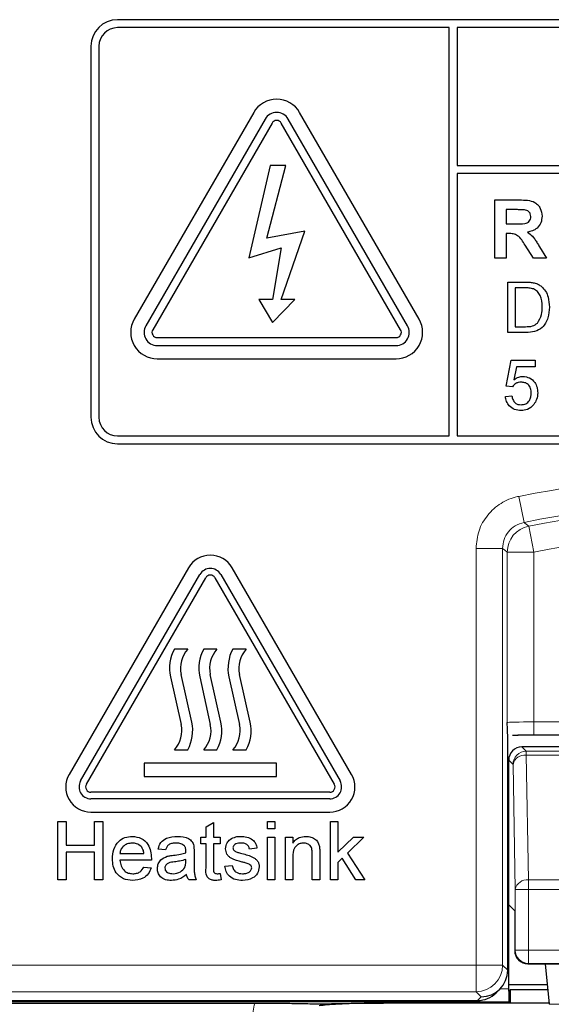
# Paper-space layout 'Blatt3' of a CAD drawing. Header units: millimetres. Extents: x 5 to 418, y 2 to 292.
# Tile 15 of 50: x 78.45 to 85.12, y 210.67 to 223.05. Entities that reach past the tile are written whole.
import ezdxf

# ---------------------------------------------------------------- set-up
doc = ezdxf.new("R2010")
doc.units = ezdxf.units.MM

psp = doc.layouts.new('Blatt3')

# ---------------------------------------------------------------- linework, layer by layer
at = {"color": 7, "linetype": 'Continuous', "lineweight": 25}
for p, q in [((96.3402, 223.0492), (79.6735, 223.0492)), ((83.8402, 222.9492), (79.6735, 222.9492)), ((83.8402, 217.8159), (83.8402, 222.9492)), ((83.9402, 222.9492), (83.9402, 221.2161)), ((96.3402, 222.9492), (83.9402, 222.9492)), ((79.3402, 222.7159), (79.3402, 218.0492)), ((79.4402, 222.7159), (79.4402, 218.0492)), ((81.3848, 221.8825), (79.8848, 219.2844)), ((83.4622, 219.2844), (81.9622, 221.8825)), ((81.5292, 221.7992), (80.0292, 219.2011)), ((83.3179, 219.2011), (81.8179, 221.7992)), ((81.6158, 221.7492), (80.1158, 219.1511)), ((83.2313, 219.1511), (81.7313, 221.7492)), ((81.5902, 221.2159), (81.323, 220.0561)), ((81.5481, 220.3012), (81.7886, 221.2159)), ((81.7886, 221.2159), (81.5902, 221.2159)), ((83.9402, 221.2161), (96.5735, 221.2161)), ((96.5735, 221.1161), (83.9402, 221.1161)), ((83.9402, 221.1161), (83.9402, 217.8159)), ((84.4154, 220.7825), (84.7232, 220.7825)), ((84.4154, 220.0492), (84.4154, 220.7825)), ((84.5564, 220.6603), (84.5564, 220.4817)), ((84.6763, 220.6603), (84.5564, 220.6603)), ((82.0282, 220.3912), (81.5481, 220.3012)), ((81.7313, 219.531), (82.0282, 220.3912)), ((84.5564, 220.4817), (84.67, 220.4817)), ((84.588, 220.3594), (84.5564, 220.3594)), ((84.5564, 220.3594), (84.5564, 220.0492)), ((81.323, 220.0561), (81.7313, 220.1812)), ((81.7313, 220.1812), (81.622, 219.531)), ((84.8993, 220.0492), (84.795, 220.2156)), ((84.9752, 220.1943), (85.0641, 220.0492)), ((84.5564, 220.0492), (84.4154, 220.0492)), ((85.0641, 220.0492), (84.8993, 220.0492)), ((84.5799, 219.1159), (84.5799, 219.7492)), ((84.5799, 219.7492), (84.7965, 219.7492)), ((84.6692, 219.6761), (84.6692, 219.1889)), ((84.7976, 219.6761), (84.6692, 219.6761)), ((81.622, 219.531), (81.4498, 219.531)), ((81.4498, 219.531), (81.622, 219.2409)), ((81.622, 219.2409), (81.9035, 219.531)), ((81.9035, 219.531), (81.7313, 219.531)), ((84.6692, 219.1889), (84.7998, 219.1889)), ((80.1735, 219.0511), (83.1735, 219.0511)), ((84.8068, 219.1159), (84.5799, 219.1159)), ((80.1735, 218.9511), (83.1735, 218.9511)), ((80.1735, 218.7844), (83.1735, 218.7844)), ((84.5556, 218.4419), (84.6205, 218.7667)), ((84.6205, 218.7667), (84.921, 218.7667)), ((84.6869, 218.6855), (84.6547, 218.5215)), ((84.921, 218.6855), (84.6869, 218.6855)), ((84.921, 218.7667), (84.921, 218.6855)), ((84.6368, 218.4338), (84.5556, 218.4419)), ((84.5474, 218.312), (84.6286, 218.3201)), ((79.6735, 217.8159), (83.8402, 217.8159)), ((83.9402, 217.8159), (96.3402, 217.8159)), ((79.6735, 217.7159), (96.3402, 217.7159)), ((80.5659, 216.1575), (79.0659, 213.5594)), ((79.2103, 213.4761), (80.7103, 216.0742)), ((80.9701, 216.0742), (82.4701, 213.4761)), ((82.6144, 213.5594), (81.1144, 216.1575)), ((79.2824, 213.4344), (80.7824, 216.0325)), ((80.8979, 216.0325), (82.3979, 213.4344)), ((80.5568, 215.1344), (80.3902, 215.1344)), ((80.9235, 215.1344), (80.7568, 215.1344)), ((81.2902, 215.1344), (81.1235, 215.1344)), ((80.34, 214.7861), (80.4735, 214.1864)), ((80.607, 214.2161), (80.4735, 214.8158)), ((80.7067, 214.7861), (80.8402, 214.1864)), ((80.9737, 214.2161), (80.8402, 214.8158)), ((81.0734, 214.7861), (81.2068, 214.1864)), ((81.3403, 214.2161), (81.2068, 214.8158)), ((84.5767, 211.0959), (84.5767, 214.0528)), ((84.6371, 214.0507), (84.7091, 214.0513)), ((91.1095, 214.0521), (84.9042, 214.0521)), ((80.3902, 213.8678), (80.5568, 213.8678)), ((80.7568, 213.8678), (80.9235, 213.8678)), ((81.1235, 213.8678), (81.2902, 213.8678)), ((86.7561, 213.9045), (84.7558, 213.9045)), ((84.5891, 211.9184), (84.5891, 213.7378)), ((81.6735, 213.7011), (80.0068, 213.7011)), ((80.0068, 213.7011), (80.0068, 213.5344)), ((81.6735, 213.5344), (81.6735, 213.7011)), ((80.0068, 213.5344), (81.6735, 213.5344)), ((82.3402, 213.3344), (79.3402, 213.3344)), ((82.3402, 213.2511), (79.3402, 213.2511)), ((78.9248, 212.2344), (78.9248, 212.9678)), ((78.9248, 212.9678), (79.0282, 212.9678)), ((79.0282, 212.9678), (79.0282, 212.6669)), ((79.3402, 213.0844), (82.3402, 213.0844)), ((79.3855, 212.6669), (79.3855, 212.9678)), ((79.3855, 212.9678), (79.4889, 212.9678)), ((79.4889, 212.9678), (79.4889, 212.2344)), ((81.5573, 212.8738), (81.5573, 212.9678)), ((81.5573, 212.9678), (81.6513, 212.9678)), ((81.6513, 212.9678), (81.6513, 212.8738)), ((82.3486, 212.2344), (82.3486, 212.9678)), ((82.3486, 212.9678), (82.4427, 212.9678)), ((82.4427, 212.9678), (82.4427, 212.5788)), ((80.7863, 212.9008), (80.8804, 212.9543)), ((80.7863, 212.7703), (80.7863, 212.9008)), ((80.8804, 212.9543), (80.8804, 212.7703)), ((81.6513, 212.8738), (81.5573, 212.8738)), ((80.7205, 212.6857), (80.7205, 212.7703)), ((80.7205, 212.7703), (80.7863, 212.7703)), ((80.8804, 212.7703), (80.965, 212.7703)), ((80.965, 212.7703), (80.965, 212.6857)), ((81.5573, 212.2344), (81.5573, 212.7703)), ((81.5573, 212.7703), (81.6513, 212.7703)), ((81.6513, 212.7703), (81.6513, 212.2344)), ((81.7829, 212.2344), (81.7829, 212.7703)), ((81.7829, 212.7703), (81.8769, 212.7703)), ((81.8769, 212.7703), (81.8769, 212.6956)), ((82.4427, 212.5788), (82.6392, 212.7703)), ((82.7701, 212.7703), (82.5643, 212.57)), ((82.6392, 212.7703), (82.7701, 212.7703)), ((79.0282, 212.6669), (79.3855, 212.6669)), ((80.2786, 212.6105), (80.1846, 212.6199)), ((80.7863, 212.6857), (80.7205, 212.6857)), ((80.7863, 212.385), (80.7863, 212.6857)), ((80.965, 212.6857), (80.8804, 212.6857)), ((80.8804, 212.6857), (80.8804, 212.3816)), ((81.4257, 212.6293), (81.3316, 212.6199)), ((79.3855, 212.5823), (79.0282, 212.5823)), ((79.0282, 212.5823), (79.0282, 212.2344)), ((79.3855, 212.2344), (79.3855, 212.5823)), ((79.7051, 212.5635), (80.006, 212.5635)), ((80.0996, 212.4789), (79.7051, 212.4789)), ((80.532, 212.461), (80.5325, 212.4883)), ((80.6359, 212.5819), (80.6359, 212.4671)), ((81.8769, 212.5218), (81.8769, 212.2344)), ((82.1214, 212.2344), (82.1214, 212.5544)), ((82.2154, 212.5623), (82.2154, 212.2344)), ((82.4966, 212.504), (82.4427, 212.4514)), ((82.6696, 212.2344), (82.4966, 212.504)), ((82.5643, 212.57), (82.7795, 212.2344)), ((80.005, 212.3943), (80.0971, 212.3849)), ((81.0214, 212.4037), (81.1154, 212.4131)), ((82.4427, 212.4514), (82.4427, 212.2344)), ((79.0282, 212.2344), (78.9248, 212.2344)), ((79.4889, 212.2344), (79.3855, 212.2344)), ((80.6641, 212.2344), (80.5701, 212.2344)), ((80.965, 212.312), (80.9744, 212.2331)), ((81.6513, 212.2344), (81.5573, 212.2344)), ((81.8769, 212.2344), (81.7829, 212.2344)), ((82.2154, 212.2344), (82.1214, 212.2344)), ((82.4427, 212.2344), (82.3486, 212.2344)), ((82.7795, 212.2344), (82.6696, 212.2344)), ((84.6643, 211.8433), (84.5891, 211.9184)), ((84.5891, 210.8638), (84.5891, 211.9184)), ((84.6643, 211.8433), (84.6643, 211.3428)), ((84.8309, 211.1762), (85.6827, 211.1762)), ((85.0491, 211.1762), (85.0981, 210.6677)), ((84.5767, 211.0957), (84.5767, 211.0959)), ((84.4324, 210.8135), (84.4791, 210.8602)), ((84.5891, 210.9156), (85.0742, 210.9156)), ((84.5891, 210.8336), (84.5892, 210.8336)), ((84.6066, 210.851), (84.5892, 210.8336)), ((85.0804, 210.851), (84.6066, 210.851)), ((84.6066, 210.851), (84.6066, 210.6825)), ((77.5068, 210.7159), (84.1966, 210.7159)), ((77.6402, 210.6825), (81.3984, 210.6825)), ((84.6066, 210.6825), (83.0178, 210.6825)), ((84.6066, 210.6825), (84.592, 210.6971)), ((85.0966, 210.6825), (84.6066, 210.6825))]:
    psp.add_line(p, q, dxfattribs=at)
at = {"color": 7, "linetype": 'Continuous', "lineweight": 18}
for p, q in [((84.7168, 217.0552), (84.7813, 216.7283)), ((84.8407, 216.6804), (84.9042, 216.3532)), ((84.1793, 211.1598), (84.1793, 216.4013)), ((84.1793, 216.4013), (84.5126, 216.4013)), ((84.5126, 216.4013), (84.5126, 211.1598)), ((84.571, 214.2102), (84.571, 216.3532)), ((84.571, 216.3532), (84.9042, 216.3532)), ((84.9042, 216.3532), (84.9042, 214.2188)), ((84.9042, 214.0521), (84.9042, 214.2188)), ((84.9042, 214.2188), (91.1095, 214.2188)), ((84.7558, 213.9045), (84.8099, 213.8504)), ((84.8099, 213.8504), (84.8099, 213.8016)), ((84.8099, 213.8504), (91.2038, 213.8504)), ((84.6432, 213.6837), (84.5891, 213.7378)), ((84.8099, 213.8016), (84.8373, 212.2313)), ((84.8099, 213.8016), (91.2038, 213.8016)), ((84.6707, 212.1135), (84.6432, 213.6837)), ((84.8373, 212.2313), (84.8373, 212.1135)), ((84.8373, 212.2313), (86.0815, 212.2313)), ((84.6707, 211.3492), (84.6707, 212.1135)), ((84.8373, 212.1135), (84.6707, 212.1135)), ((84.8373, 212.1135), (84.8373, 211.3492)), ((84.8373, 212.1135), (86.0812, 212.1135)), ((84.6643, 211.3428), (84.6707, 211.3492)), ((84.8373, 211.3492), (84.6707, 211.3492)), ((84.8373, 211.3492), (85.6764, 211.3492)), ((84.8373, 211.3492), (84.8373, 211.1825)), ((77.8344, 211.1598), (84.1793, 211.1598)), ((84.1793, 211.1598), (84.1793, 210.8265)), ((84.1793, 211.1598), (84.5126, 211.1598)), ((84.5126, 211.1598), (84.5767, 211.0957)), ((84.8373, 211.1825), (84.8309, 211.1762)), ((84.8373, 211.1825), (85.6764, 211.1825)), ((84.4826, 210.8638), (84.5891, 210.8638)), ((84.1793, 210.8265), (77.8344, 210.8265)), ((84.2433, 210.7625), (84.1793, 210.8265)), ((84.1966, 210.7159), (84.2433, 210.7625)), ((84.592, 210.6971), (77.6402, 210.6971)), ((90.9156, 210.6677), (85.0981, 210.6677))]:
    psp.add_line(p, q, dxfattribs=at)
at = {"color": 7, "linetype": 'Continuous', "lineweight": 18, "flags": 128}
for points in [[(84.7813, 216.7283), (84.7932, 216.7187), (84.8407, 216.6804)], [(84.571, 216.3532), (84.5417, 216.3773), (84.5126, 216.4013)]]:
    psp.add_lwpolyline(points, dxfattribs=at)
at = {"color": 7, "linetype": 'Continuous', "lineweight": 25}
for centre, radius, start, end in [((79.6735, 222.7159), 0.3333, 90, 180), ((79.6735, 222.7159), 0.2333, 90, 180), ((81.6735, 221.7159), 0.3333, 30, 150), ((81.6735, 221.7159), 0.1667, 30, 150), ((81.6735, 221.7159), 0.0667, 30, 150), ((80.1735, 219.1178), 0.3333, 150, 270), ((83.1735, 219.1178), 0.3333, 270, 30), ((80.1735, 219.1178), 0.1667, 150, 270), ((83.1735, 219.1178), 0.1667, 270, 30), ((80.1735, 219.1178), 0.0667, 150, 270), ((83.1735, 219.1178), 0.0667, 270, 30), ((79.6735, 218.0492), 0.3333, 180, 270), ((79.6735, 218.0492), 0.2333, 180, 270), ((80.8402, 215.9992), 0.3167, 30, 150), ((80.8402, 215.9992), 0.15, 30, 150), ((80.8402, 215.9992), 0.0667, 30, 150), ((80.8251, 214.8941), 0.4969, 151.07214, 192.54608), ((80.8251, 214.8941), 0.3602, 138.13844, 192.54608), ((81.1918, 214.8941), 0.4969, 151.07214, 192.54608), ((81.1918, 214.8941), 0.3602, 138.13844, 192.54608), ((81.5584, 214.8941), 0.4969, 151.07214, 192.54608), ((81.5584, 214.8941), 0.3602, 138.13844, 192.54608), ((80.1219, 214.1081), 0.4969, 331.07214, 12.54608), ((80.4886, 214.1081), 0.4969, 331.07214, 12.54608), ((80.8553, 214.1081), 0.4969, 331.07214, 12.54608), ((80.1219, 214.1081), 0.3602, 318.13844, 12.54608), ((80.4886, 214.1081), 0.3602, 318.13844, 12.54608), ((80.8553, 214.1081), 0.3602, 318.13844, 12.54608), ((79.3402, 213.4011), 0.3167, 150, 270), ((79.3402, 213.4011), 0.15, 150, 270), ((82.3402, 213.4011), 0.3167, 270, 30), ((82.3402, 213.4011), 0.15, 270, 30), ((79.3402, 213.4011), 0.0667, 150, 270), ((82.3402, 213.4011), 0.0667, 270, 30), ((84.831, 211.3429), 0.1667, 180.02044, 269.97956)]:
    psp.add_arc(centre, radius, start, end, dxfattribs=at)
at = {"color": 7, "linetype": 'Continuous', "lineweight": 18}
for centre, radius, start, end in [((88.0068, 200.3825), 16.9942, 78.83718, 101.16282), ((88.0068, 200.3825), 16.6609, 78.83718, 101.16282), ((88.0068, 200.3825), 16.6026, 79.00614, 100.99386), ((84.9043, 216.3531), 0.3334, 101.01001, 179.98385), ((88.0068, 200.3825), 16.2693, 79.00614, 100.99386), ((84.8099, 213.6837), 0.1667, 90.02044, 179.97956), ((84.7909, 213.6517), 0.1511, 82.77494, 167.76207), ((84.8183, 212.0815), 0.1511, 82.77494, 167.76207), ((84.8374, 211.3492), 0.1667, 180.02044, 269.97956), ((84.1792, 211.1599), 0.3334, 270.02044, 359.97956)]:
    psp.add_arc(centre, radius, start, end, dxfattribs=at)
for centre, major_axis, ratio, start_param, end_param in [((84.9042, 214.2101), (0.3333, 0), 0.0261826, 1.5707963, 3.1241394), ((82.2087, 210.4807), (0.5909, -0.5909), 0.9972647, 3.684069, 3.9256213)]:
    psp.add_ellipse(centre, major_axis=major_axis, ratio=ratio, start_param=start_param, end_param=end_param, dxfattribs=at)
at = {"color": 7, "linetype": 'Continuous', "lineweight": 25}
for centre, major_axis, ratio, start_param, end_param in [((84.9042, 214.0434), (0.5, 0), 0.0174551, 1.5707963, 1.9794839), ((84.7558, 213.7378), (0.1179, -0.1179), 0.9996955, 2.3563468, 3.9268385), ((84.2433, 211.0958), (0.3334, 0), 0.9996955, 4.712389, 6.2828806), ((84.5862, 210.8638), (0, 0.1667), 0.0174551, 4.5305121, 4.712389), ((84.1967, 211.0492), (0.2358, 0.2358), 0.9996955, 3.9268385, 4.712389), ((84.5921, 210.8638), (0, 0.1667), 0.0174551, 1.7526732, 3.1241394)]:
    psp.add_ellipse(centre, major_axis=major_axis, ratio=ratio, start_param=start_param, end_param=end_param, dxfattribs=at)
for points, knots in [([(84.7232, 220.7825), (84.7565, 220.782), (84.8228, 220.7809), (84.9077, 220.7634), (84.9595, 220.7196), (84.9977, 220.6635), (85.0037, 220.613), (85.0077, 220.5794)], [0, 0, 0, 0, 0.2511382, 0.5005379, 0.6257426, 0.7510544, 1, 1, 1, 1]), ([(84.7884, 220.658), (84.7675, 220.6588), (84.7301, 220.6604), (84.6927, 220.6603), (84.6763, 220.6603)], [0, 0, 0, 0, 0.5599213, 1, 1, 1, 1]), ([(84.8667, 220.5729), (84.8657, 220.5849), (84.8637, 220.6087), (84.8369, 220.6449), (84.8068, 220.653), (84.7884, 220.658)], [0, 0, 0, 0, 0.2810837, 0.5612808, 1, 1, 1, 1]), ([(84.67, 220.4817), (84.7115, 220.4803), (84.7634, 220.4785), (84.8239, 220.4946), (84.849, 220.514), (84.8647, 220.5418), (84.866, 220.5625), (84.8667, 220.5729)], [0, 0, 0, 0, 0.5009076, 0.6257176, 0.7503646, 0.8750206, 1, 1, 1, 1]), ([(85.0077, 220.5794), (85.0053, 220.551), (85.0005, 220.4945), (84.9527, 220.4276), (84.8891, 220.3908), (84.8456, 220.382), (84.8238, 220.3777)], [0, 0, 0, 0, 0.2799434, 0.5589736, 0.7791835, 1, 1, 1, 1]), ([(84.795, 220.2156), (84.7686, 220.2601), (84.7319, 220.322), (84.6474, 220.3601), (84.6079, 220.3597), (84.588, 220.3594)], [0, 0, 0, 0, 0.5609861, 0.7793046, 1, 1, 1, 1]), ([(84.8238, 220.3777), (84.8461, 220.3618), (84.883, 220.3355), (84.9206, 220.285), (84.949, 220.2403), (84.9665, 220.2097), (84.9752, 220.1943)], [0, 0, 0, 0, 0.339561, 0.5595734, 0.7797778, 1, 1, 1, 1]), ([(84.7965, 219.7492), (84.8175, 219.7491), (84.8551, 219.749), (84.8921, 219.7428), (84.9084, 219.7401)], [0, 0, 0, 0, 0.560174, 1, 1, 1, 1]), ([(84.9023, 219.663), (84.8831, 219.6677), (84.8486, 219.6762), (84.8132, 219.6761), (84.7976, 219.6761)], [0, 0, 0, 0, 0.5592546, 1, 1, 1, 1]), ([(85.0103, 219.4373), (85.0074, 219.4876), (85.0035, 219.5577), (84.9529, 219.6333), (84.9191, 219.6531), (84.9023, 219.663)], [0, 0, 0, 0, 0.5591497, 0.7800403, 1, 1, 1, 1]), ([(84.9084, 219.7401), (84.9272, 219.7347), (84.9607, 219.7251), (84.9883, 219.704), (85.0005, 219.6948)], [0, 0, 0, 0, 0.5598465, 1, 1, 1, 1]), ([(85.0005, 219.6948), (85.0191, 219.6755), (85.0564, 219.6369), (85.0925, 219.5465), (85.0969, 219.4779), (85.0996, 219.4359)], [0, 0, 0, 0, 0.279769, 0.5599289, 1, 1, 1, 1]), ([(85.0996, 219.4359), (85.0964, 219.3897), (85.09, 219.2975), (85.0255, 219.1783), (84.9162, 219.1204), (84.8433, 219.1174), (84.8068, 219.1159)], [0, 0, 0, 0, 0.28083997, 0.55995172, 0.77906847, 1, 1, 1, 1]), ([(84.9494, 219.2337), (84.9706, 219.2688), (85.0086, 219.3318), (85.0097, 219.405), (85.0103, 219.4373)], [0, 0, 0, 0, 0.5574522, 1, 1, 1, 1]), ([(84.7998, 219.1889), (84.8305, 219.189), (84.8853, 219.189), (84.9298, 219.2201), (84.9494, 219.2337)], [0, 0, 0, 0, 0.56186102, 1, 1, 1, 1]), ([(84.6547, 218.5215), (84.6739, 218.5347), (84.7082, 218.5582), (84.7494, 218.562), (84.7676, 218.5637)], [0, 0, 0, 0, 0.5599388, 1, 1, 1, 1]), ([(84.7676, 218.5637), (84.7966, 218.56), (84.8546, 218.5524), (84.9159, 218.4945), (84.949, 218.427), (84.952, 218.3815), (84.9534, 218.3587)], [0, 0, 0, 0, 0.2791704, 0.5587975, 0.7791691, 1, 1, 1, 1]), ([(84.7451, 218.4906), (84.7332, 218.49), (84.7093, 218.4889), (84.6687, 218.4722), (84.6489, 218.4484), (84.6368, 218.4338)], [0, 0, 0, 0, 0.28092492, 0.56116071, 1, 1, 1, 1]), ([(84.8722, 218.3539), (84.871, 218.3738), (84.8684, 218.4134), (84.8384, 218.463), (84.7919, 218.4879), (84.7607, 218.4897), (84.7451, 218.4906)], [0, 0, 0, 0, 0.28065279, 0.559595, 0.77929029, 1, 1, 1, 1]), ([(84.7442, 218.1334), (84.7165, 218.1357), (84.6612, 218.1402), (84.5963, 218.1867), (84.5578, 218.2476), (84.5509, 218.2905), (84.5474, 218.312)], [0, 0, 0, 0, 0.2800699, 0.5592489, 0.7794323, 1, 1, 1, 1]), ([(84.6286, 218.3201), (84.632, 218.3036), (84.6387, 218.2707), (84.666, 218.2306), (84.705, 218.2092), (84.7315, 218.2074), (84.7447, 218.2065)], [0, 0, 0, 0, 0.2807138, 0.5599263, 0.7796221, 1, 1, 1, 1]), ([(84.7447, 218.2065), (84.7655, 218.2086), (84.807, 218.2129), (84.8499, 218.2559), (84.8696, 218.3054), (84.8714, 218.3377), (84.8722, 218.3539)], [0, 0, 0, 0, 0.2795388, 0.5582516, 0.7788844, 1, 1, 1, 1]), ([(84.9534, 218.3587), (84.9512, 218.3286), (84.9472, 218.2749), (84.9179, 218.23), (84.905, 218.2103)], [0, 0, 0, 0, 0.559726, 1, 1, 1, 1]), ([(84.905, 218.2103), (84.8798, 218.1852), (84.8347, 218.1404), (84.7719, 218.1355), (84.7442, 218.1334)], [0, 0, 0, 0, 0.5584849, 1, 1, 1, 1]), ([(84.5767, 214.0528), (84.5763, 214.0572), (84.5755, 214.0659), (84.5741, 214.0978), (84.5726, 214.146), (84.5715, 214.1884), (84.571, 214.2098), (84.571, 214.2102)], [0, 0, 0, 0, 0.1900934, 0.3849881, 0.6882041, 0.994249, 1, 1, 1, 1]), ([(79.6111, 212.4978), (79.6135, 212.5376), (79.6181, 212.6169), (79.6774, 212.7147), (79.7652, 212.7719), (79.8276, 212.7771), (79.8588, 212.7797)], [0, 0, 0, 0, 0.2807476, 0.5597747, 0.7796663, 1, 1, 1, 1]), ([(79.8588, 212.7797), (79.8977, 212.7752), (79.9754, 212.7662), (80.0582, 212.6877), (80.0954, 212.5942), (80.0985, 212.5334), (80.1, 212.503)], [0, 0, 0, 0, 0.2793662, 0.5583982, 0.7788851, 1, 1, 1, 1]), ([(80.1846, 212.6199), (80.1932, 212.6491), (80.2104, 212.7072), (80.3032, 212.7722), (80.3803, 212.7769), (80.4275, 212.7797)], [0, 0, 0, 0, 0.2804297, 0.5593032, 1, 1, 1, 1]), ([(80.4275, 212.7797), (80.4764, 212.7771), (80.5447, 212.7735), (80.615, 212.7173), (80.6259, 212.6806), (80.6314, 212.6622)], [0, 0, 0, 0, 0.5592531, 0.7791951, 1, 1, 1, 1]), ([(81.0308, 212.6243), (81.0343, 212.6503), (81.0406, 212.6967), (81.0747, 212.7282), (81.0897, 212.7421)], [0, 0, 0, 0, 0.5589275, 1, 1, 1, 1]), ([(81.0897, 212.7421), (81.1127, 212.7545), (81.1539, 212.7765), (81.2004, 212.7787), (81.2209, 212.7797)], [0, 0, 0, 0, 0.5589377, 1, 1, 1, 1]), ([(81.2209, 212.7797), (81.2472, 212.7782), (81.2998, 212.775), (81.3702, 212.7464), (81.4134, 212.6906), (81.4216, 212.6498), (81.4257, 212.6293)], [0, 0, 0, 0, 0.28073686, 0.56042748, 0.77944966, 1, 1, 1, 1]), ([(81.8769, 212.6956), (81.8879, 212.7097), (81.9099, 212.7381), (81.9656, 212.7729), (82.0119, 212.7771), (82.0401, 212.7797)], [0, 0, 0, 0, 0.2805539, 0.5608154, 1, 1, 1, 1]), ([(82.0401, 212.7797), (82.062, 212.7779), (82.1057, 212.7744), (82.1621, 212.7462), (82.1973, 212.7003), (82.2061, 212.6669), (82.2105, 212.6502)], [0, 0, 0, 0, 0.2802155, 0.5599712, 0.7796359, 1, 1, 1, 1]), ([(79.8584, 212.6951), (79.8374, 212.6934), (79.7954, 212.6899), (79.7449, 212.6573), (79.7127, 212.6126), (79.7077, 212.5799), (79.7051, 212.5635)], [0, 0, 0, 0, 0.2801903, 0.5597279, 0.7796424, 1, 1, 1, 1]), ([(79.9715, 212.6502), (79.9528, 212.665), (79.9193, 212.6914), (79.877, 212.694), (79.8584, 212.6951)], [0, 0, 0, 0, 0.5585118, 1, 1, 1, 1]), ([(80.006, 212.5635), (80.0035, 212.5814), (79.9992, 212.6133), (79.9799, 212.6389), (79.9715, 212.6502)], [0, 0, 0, 0, 0.5606744, 1, 1, 1, 1]), ([(80.4106, 212.6951), (80.3945, 212.6946), (80.3626, 212.6936), (80.3182, 212.6795), (80.291, 212.6464), (80.2828, 212.6225), (80.2786, 212.6105)], [0, 0, 0, 0, 0.2808547, 0.5597509, 0.7794996, 1, 1, 1, 1]), ([(80.5083, 212.6668), (80.4913, 212.6766), (80.4609, 212.6941), (80.426, 212.6948), (80.4106, 212.6951)], [0, 0, 0, 0, 0.5578706, 1, 1, 1, 1]), ([(80.5325, 212.5948), (80.5322, 212.6098), (80.5316, 212.6366), (80.5154, 212.6576), (80.5083, 212.6668)], [0, 0, 0, 0, 0.5619027, 1, 1, 1, 1]), ([(80.532, 212.5729), (80.5321, 212.577), (80.5323, 212.5843), (80.5324, 212.5916), (80.5325, 212.5948)], [0, 0, 0, 0, 0.5600235, 1, 1, 1, 1]), ([(80.6314, 212.6622), (80.633, 212.6473), (80.6359, 212.6206), (80.6359, 212.5937), (80.6359, 212.5819)], [0, 0, 0, 0, 0.55981741, 1, 1, 1, 1]), ([(81.2394, 212.4567), (81.1917, 212.4688), (81.1321, 212.484), (81.0713, 212.525), (81.0396, 212.5632), (81.0343, 212.5999), (81.0308, 212.6243)], [0, 0, 0, 0, 0.50132085, 0.62659212, 0.75181718, 1, 1, 1, 1]), ([(81.2278, 212.6951), (81.205, 212.6946), (81.1708, 212.6938), (81.1384, 212.6699), (81.1263, 212.6507), (81.1253, 212.6395), (81.1248, 212.6339)], [0, 0, 0, 0, 0.4997698, 0.7490947, 0.8745923, 1, 1, 1, 1]), ([(81.1248, 212.6339), (81.1254, 212.6282), (81.1264, 212.618), (81.1321, 212.6095), (81.1346, 212.6058)], [0, 0, 0, 0, 0.5592363, 1, 1, 1, 1]), ([(81.1346, 212.6058), (81.1397, 212.6007), (81.1487, 212.5917), (81.1605, 212.5866), (81.1656, 212.5844)], [0, 0, 0, 0, 0.55908424, 1, 1, 1, 1]), ([(81.3316, 212.6199), (81.3283, 212.6329), (81.3216, 212.6587), (81.2833, 212.6913), (81.2488, 212.6937), (81.2278, 212.6951)], [0, 0, 0, 0, 0.2803044, 0.560237, 1, 1, 1, 1]), ([(82.014, 212.6951), (81.9983, 212.6938), (81.9668, 212.6912), (81.9242, 212.6687), (81.8793, 212.6145), (81.8779, 212.5601), (81.8769, 212.5218)], [0, 0, 0, 0, 0.1872728, 0.3743615, 0.56054, 1, 1, 1, 1]), ([(82.1214, 212.5544), (82.1212, 212.5734), (82.121, 212.6111), (82.1017, 212.6631), (82.0587, 212.6911), (82.0289, 212.6938), (82.014, 212.6951)], [0, 0, 0, 0, 0.2816799, 0.5597852, 0.7795872, 1, 1, 1, 1]), ([(82.2105, 212.6502), (82.2123, 212.6338), (82.2154, 212.6046), (82.2154, 212.5753), (82.2154, 212.5623)], [0, 0, 0, 0, 0.55979123, 1, 1, 1, 1]), ([(79.8638, 212.225), (79.8242, 212.2286), (79.7451, 212.2357), (79.6566, 212.3106), (79.616, 212.405), (79.6127, 212.4669), (79.6111, 212.4978)], [0, 0, 0, 0, 0.27995211, 0.55866091, 0.77899431, 1, 1, 1, 1]), ([(79.7051, 212.4789), (79.708, 212.4546), (79.7138, 212.4061), (79.7531, 212.3481), (79.8078, 212.3145), (79.8461, 212.3113), (79.8653, 212.3097)], [0, 0, 0, 0, 0.2806334, 0.5596873, 0.7796605, 1, 1, 1, 1]), ([(80.1, 212.503), (80.0999, 212.4985), (80.0998, 212.4905), (80.0997, 212.4824), (80.0996, 212.4789)], [0, 0, 0, 0, 0.5599987, 1, 1, 1, 1]), ([(80.1752, 212.3765), (80.1773, 212.3963), (80.1814, 212.4359), (80.2226, 212.4973), (80.2705, 212.5167), (80.2998, 212.5285)], [0, 0, 0, 0, 0.280458, 0.560983, 1, 1, 1, 1]), ([(80.2998, 212.5285), (80.3141, 212.5317), (80.3397, 212.5373), (80.3656, 212.5406), (80.3771, 212.5421)], [0, 0, 0, 0, 0.55991842, 1, 1, 1, 1]), ([(80.3771, 212.5421), (80.4064, 212.5458), (80.4588, 212.5524), (80.5097, 212.5666), (80.532, 212.5729)], [0, 0, 0, 0, 0.560185, 1, 1, 1, 1]), ([(80.5325, 212.4883), (80.5065, 212.481), (80.46, 212.468), (80.4121, 212.4618), (80.391, 212.4591)], [0, 0, 0, 0, 0.5597597, 1, 1, 1, 1]), ([(80.6359, 212.4671), (80.636, 212.4403), (80.6362, 212.3962), (80.6381, 212.3348), (80.6442, 212.2827), (80.6575, 212.2505), (80.6641, 212.2344)], [0, 0, 0, 0, 0.3402059, 0.5603391, 0.7801747, 1, 1, 1, 1]), ([(81.1656, 212.5844), (81.1788, 212.5803), (81.2024, 212.5731), (81.2263, 212.5666), (81.2367, 212.5638)], [0, 0, 0, 0, 0.5599649, 1, 1, 1, 1]), ([(81.2367, 212.5638), (81.2855, 212.5513), (81.3465, 212.5356), (81.4109, 212.4962), (81.4362, 212.468), (81.4517, 212.433), (81.4531, 212.408), (81.4539, 212.3955)], [0, 0, 0, 0, 0.5004464, 0.6253959, 0.750274, 0.8750687, 1, 1, 1, 1]), ([(80.0971, 212.3849), (80.0865, 212.3582), (80.0654, 212.3048), (79.9833, 212.2364), (79.9091, 212.2294), (79.8638, 212.225)], [0, 0, 0, 0, 0.28061317, 0.56083289, 1, 1, 1, 1]), ([(79.8653, 212.3097), (79.8815, 212.3106), (79.9138, 212.3125), (79.9693, 212.3357), (79.9914, 212.3721), (80.005, 212.3943)], [0, 0, 0, 0, 0.2812824, 0.5619063, 1, 1, 1, 1]), ([(80.3506, 212.225), (80.3261, 212.2264), (80.2772, 212.2292), (80.2163, 212.2649), (80.1802, 212.3187), (80.1769, 212.3572), (80.1752, 212.3765)], [0, 0, 0, 0, 0.2808155, 0.5596902, 0.7796958, 1, 1, 1, 1]), ([(80.391, 212.4591), (80.3642, 212.4562), (80.3307, 212.4527), (80.2952, 212.4338), (80.2809, 212.4196), (80.2711, 212.4017), (80.2699, 212.3884), (80.2692, 212.3818)], [0, 0, 0, 0, 0.5002798, 0.6253263, 0.7502693, 0.875147, 1, 1, 1, 1]), ([(80.2692, 212.3818), (80.2702, 212.373), (80.2722, 212.3554), (80.2888, 212.3338), (80.3212, 212.3127), (80.3511, 212.3109), (80.3721, 212.3097)], [0, 0, 0, 0, 0.1865647, 0.37346721, 0.56061336, 1, 1, 1, 1]), ([(80.3721, 212.3097), (80.4052, 212.3138), (80.4643, 212.3211), (80.5016, 212.3666), (80.5181, 212.3866)], [0, 0, 0, 0, 0.5597581, 1, 1, 1, 1]), ([(80.5181, 212.3866), (80.5229, 212.4001), (80.5316, 212.4242), (80.5319, 212.4497), (80.532, 212.461)], [0, 0, 0, 0, 0.5589946, 1, 1, 1, 1]), ([(80.9081, 212.225), (80.8933, 212.2256), (80.8638, 212.2266), (80.8214, 212.2437), (80.7809, 212.2975), (80.7841, 212.3489), (80.7863, 212.385)], [0, 0, 0, 0, 0.18743274, 0.37382111, 0.5594622, 1, 1, 1, 1]), ([(80.8804, 212.3816), (80.8792, 212.364), (80.8777, 212.3419), (80.8923, 212.3205), (80.9065, 212.3106), (80.9195, 212.31), (80.9281, 212.3097)], [0, 0, 0, 0, 0.4995957, 0.6252386, 0.7503541, 1, 1, 1, 1]), ([(81.2439, 212.225), (81.2142, 212.2264), (81.155, 212.2292), (81.0791, 212.27), (81.0367, 212.3355), (81.0265, 212.3809), (81.0214, 212.4037)], [0, 0, 0, 0, 0.2807392, 0.5592969, 0.7793109, 1, 1, 1, 1]), ([(81.1154, 212.4131), (81.1192, 212.3962), (81.1267, 212.3625), (81.1723, 212.3158), (81.2174, 212.312), (81.245, 212.3097)], [0, 0, 0, 0, 0.2813144, 0.5610688, 1, 1, 1, 1]), ([(81.3277, 212.4292), (81.3115, 212.4352), (81.2825, 212.4459), (81.2526, 212.4534), (81.2394, 212.4567)], [0, 0, 0, 0, 0.5597879, 1, 1, 1, 1]), ([(81.4539, 212.3955), (81.4493, 212.3673), (81.4403, 212.311), (81.3616, 212.2378), (81.2886, 212.2299), (81.2439, 212.225)], [0, 0, 0, 0, 0.279926, 0.5600378, 1, 1, 1, 1]), ([(81.245, 212.3097), (81.2593, 212.3102), (81.288, 212.3112), (81.3261, 212.3254), (81.354, 212.3521), (81.3579, 212.3747), (81.3598, 212.3859)], [0, 0, 0, 0, 0.2811877, 0.5609523, 0.7810946, 1, 1, 1, 1]), ([(81.3598, 212.3859), (81.3593, 212.3912), (81.3581, 212.4019), (81.3469, 212.4181), (81.335, 212.425), (81.3277, 212.4292)], [0, 0, 0, 0, 0.279757, 0.5598387, 1, 1, 1, 1]), ([(80.5419, 212.3003), (80.5098, 212.2764), (80.4525, 212.2337), (80.3818, 212.2277), (80.3506, 212.225)], [0, 0, 0, 0, 0.55997142, 1, 1, 1, 1]), ([(80.5701, 212.2344), (80.5626, 212.2458), (80.5493, 212.2661), (80.5442, 212.2898), (80.5419, 212.3003)], [0, 0, 0, 0, 0.5596973, 1, 1, 1, 1]), ([(80.9744, 212.2331), (80.9621, 212.2307), (80.9402, 212.2263), (80.9179, 212.2254), (80.9081, 212.225)], [0, 0, 0, 0, 0.5600783, 1, 1, 1, 1]), ([(80.9281, 212.3097), (80.935, 212.3099), (80.9473, 212.3102), (80.9596, 212.3115), (80.965, 212.312)], [0, 0, 0, 0, 0.5599652, 1, 1, 1, 1]), ([(81.3984, 210.6825), (81.4819, 210.6824), (81.6487, 210.6821), (81.8577, 210.6799), (82.0061, 210.6775), (82.0954, 210.6755), (82.1511, 210.6745), (82.182, 210.6742), (82.2026, 210.6741), (82.2247, 210.6741), (82.2718, 210.6746), (82.3947, 210.6773), (82.5911, 210.6807), (82.8551, 210.6824), (82.9785, 210.6825), (83.0178, 210.6825)], [0, 0, 0, 0, 0.1279845, 0.2556052, 0.3628065, 0.4421849, 0.4757382, 0.4878772, 0.4979054, 0.5079892, 0.5213852, 0.5795548, 0.810063, 0.9393939, 1, 1, 1, 1]), ([(83.0178, 210.6825), (82.935, 210.6821), (82.7695, 210.6812), (82.5269, 210.6738), (82.3514, 210.6635), (82.2555, 210.6545), (82.2151, 210.6503), (82.2068, 210.6495), (82.2064, 210.6494)], [0, 0, 0, 0, 0.22779632, 0.45509349, 0.75425006, 0.94919169, 0.99725457, 1, 1, 1, 1])]:
    psp.add_open_spline(points, degree=3, knots=knots, dxfattribs=at)
at = {"color": 7, "linetype": 'Continuous', "lineweight": 18}
for points, knots in [([(84.7168, 217.0552), (84.711, 217.0541), (84.6322, 217.0378), (84.4854, 216.9772), (84.3163, 216.8257), (84.2014, 216.6261), (84.1866, 216.4762), (84.1793, 216.4013)], [0, 0, 0, 0, 0.019366, 0.2645085, 0.5096539, 0.7548276, 1, 1, 1, 1]), ([(84.5126, 216.4013), (84.5162, 216.4388), (84.5236, 216.5138), (84.5811, 216.613), (84.6675, 216.6931), (84.7424, 216.7163), (84.7813, 216.7283)], [0, 0, 0, 0, 0.2452657, 0.4904926, 0.7356895, 1, 1, 1, 1])]:
    psp.add_open_spline(points, degree=3, knots=knots, dxfattribs=at)

doc.saveas('drawing.dxf')
